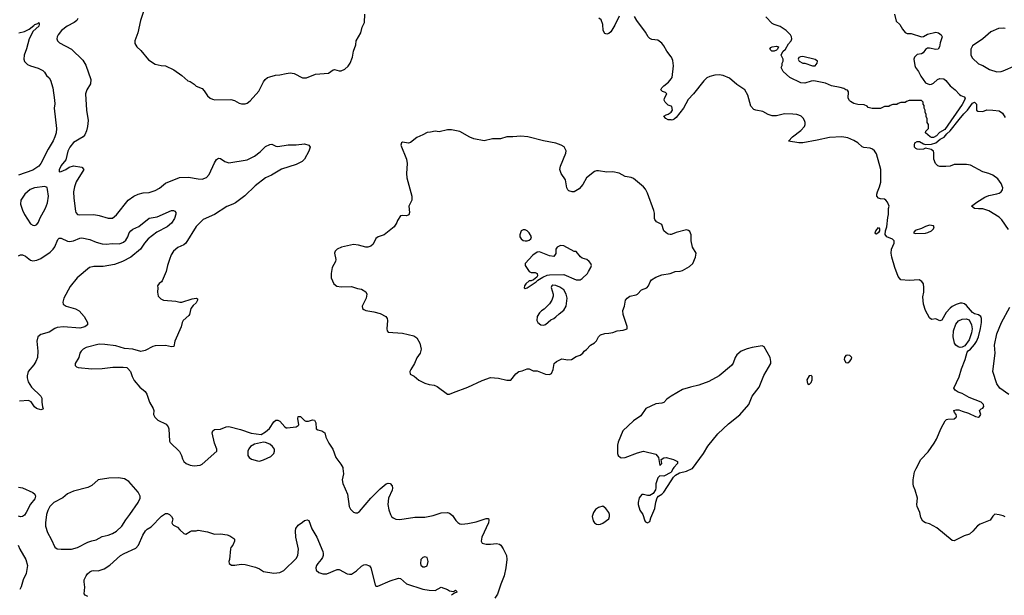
# Model space of a CAD drawing. Header units: inches. Extents: x 1793441 to 1900654, y 320892 to 470514.
# Tile 58 of 99: x 1843623 to 1853262, y 408760 to 414397. Entities that reach past the tile are written whole.
import ezdxf

# ---------------------------------------------------------------- set-up
doc = ezdxf.new("R2010")
doc.units = ezdxf.units.IN
doc.header["$MEASUREMENT"] = 0
for name, color, linetype in [('B8440', 7, 'Continuous'), ('B8441', 7, 'Continuous'), ('B8450', 7, 'Continuous'), ('B8451', 7, 'Continuous')]:
    doc.layers.add(name, color=color, linetype=linetype)

msp = doc.modelspace()

# ---------------------------------------------------------------- linework, layer by layer
at = {"layer": 'B8440', "color": 5}
for points, elevation in [([(1846786.7, 410000), (1846793, 409950), (1846780.7, 409890), (1846786.4, 409853.6), (1846830.3, 409750.3), (1846848, 409630), (1846861.7, 409601.7), (1846890, 409574), (1846910, 409566.8), (1846930, 409567.3), (1846950, 409580.7), (1847058.9, 409710), (1847150, 409802.4), (1847210, 409850.6), (1847230, 409857.3), (1847250, 409854), (1847270.5, 409830.5), (1847270.6, 409810), (1847267.7, 409790), (1847234.4, 409710), (1847225.3, 409650), (1847235.8, 409595.8), (1847251.7, 409551.7), (1847263, 409530), (1847277.7, 409517.7), (1847306, 409506), (1847342.9, 409502.9), (1847490, 409523.6), (1847590, 409526.5), (1847670, 409541.5), (1847750, 409568.7), (1847810, 409572.2), (1847830, 409565.5), (1847860.7, 409540.7), (1847892.2, 409492.2), (1847912.1, 409472.1), (1847930, 409460.5), (1847950, 409457.1), (1848010, 409462.6), (1848090, 409478), (1848190, 409510.4), (1848210.6, 409510.6), (1848216.3, 409496.3), (1848210.7, 409470.7), (1848145.5, 409330), (1848138.8, 409290), (1848142, 409282), (1848150.8, 409270.8), (1848190, 409262), (1848230, 409259.3), (1848290, 409268), (1848319.9, 409259.9), (1848331.9, 409251.9), (1848355.4, 409215.4), (1848387, 409150), (1848390.3, 409110.3), (1848383.1, 409030), (1848367, 408950), (1848332, 408870), (1848300.2, 408770), (1848275.2, 408730)], 280), ([(1850000, 409967.1), (1849997.3, 409962.7), (1849930, 409925.2), (1849890, 409928.7), (1849870.7, 409909.3), (1849851, 409850), (1849850.7, 409810.7), (1849846.1, 409793.9), (1849824.6, 409755.4), (1849790, 409737.7), (1849770, 409736.4), (1849730, 409746.6), (1849714.4, 409745.6), (1849687, 409713), (1849677.6, 409670), (1849678.4, 409650), (1849694.2, 409594.2), (1849724, 409550), (1849741, 409490), (1849750, 409478), (1849770, 409471), (1849790, 409482.8), (1849801.2, 409518.8), (1849841.3, 409610), (1849850, 409672), (1849864.5, 409715.5), (1849875.3, 409730), (1849910, 409750.8), (1849930, 409770.7), (1850000, 409881)], 320), ([(1843610, 409817.6), (1843650, 409811.6), (1843750, 409764.9), (1843772.2, 409750), (1843777.4, 409730), (1843770, 409703.7), (1843727.5, 409652.5), (1843686.5, 409570), (1843670, 409546), (1843650, 409531.3), (1843630, 409529.6), (1843610, 409536.3)], 260), ([(1844290, 408749.5), (1844262.5, 408762.5), (1844253.2, 408773.2), (1844260.9, 408840.9), (1844252.3, 408890), (1844254.5, 408910), (1844272.3, 408950), (1844286.6, 408970), (1844309.8, 408990.2), (1844330, 409000.4), (1844350, 409003.8), (1844390, 409000.7), (1844450, 409020.5), (1844505.1, 409054.9), (1844610, 409150.4), (1844644, 409170), (1844759.5, 409220.5), (1844785.2, 409250), (1844829.6, 409350), (1844852.7, 409390), (1844870, 409407.3), (1844910, 409430.6), (1845010, 409536), (1845050, 409562), (1845070, 409562), (1845090, 409552), (1845110, 409531.3), (1845121, 409510), (1845111.3, 409470), (1845116.9, 409456.9), (1845127.1, 409447.1), (1845167.9, 409427.9), (1845190, 409401), (1845230, 409364.7), (1845250, 409358), (1845290, 409384.7), (1845306, 409390), (1845349.1, 409390.9), (1845370, 409396), (1845462.5, 409382.5), (1845530, 409358), (1845590, 409362.8), (1845653.4, 409353.4), (1845681.4, 409341.4), (1845717.5, 409317.5), (1845726, 409310), (1845726.8, 409290), (1845710.5, 409249.5), (1845690.7, 409229.3), (1845685.8, 409214.2), (1845677.3, 409110), (1845671, 409090), (1845672, 409070), (1845696, 409056), (1845730, 409054), (1845790, 409063), (1845830, 409060.5), (1845930, 409036.3), (1845970, 409019.1), (1846010, 408994.4), (1846110, 408978), (1846170, 408983.6), (1846210, 409001.7), (1846330, 409121.7), (1846346.8, 409150), (1846352.5, 409210), (1846325.6, 409330), (1846321.2, 409390), (1846326.1, 409413.9), (1846350, 409445.7), (1846390, 409477), (1846410, 409491.8), (1846438.4, 409498.4), (1846452.3, 409492.3), (1846483.7, 409410), (1846532.4, 409330), (1846589, 409190), (1846593.4, 409170), (1846593.7, 409150), (1846586, 409130), (1846574.9, 409110), (1846540.3, 409070), (1846527.6, 409050), (1846521.7, 409030), (1846525.7, 409005.7), (1846550, 408984.2), (1846590, 408970.3), (1846630, 408970.3), (1846730, 409012.4), (1846750, 409012.7), (1846830, 408970.6), (1846850, 408966), (1846870, 408968.2), (1846920.1, 408999.9), (1846970, 409044), (1846990, 409057.3), (1847010, 409062), (1847048.1, 409048.1), (1847060.5, 409030), (1847103.1, 408863.1), (1847110.6, 408850.6), (1847130, 408847.7), (1847250, 408900.3), (1847330, 408926), (1847350, 408925.5), (1847410, 408870.5), (1847570, 408820.2), (1847630, 408808.9), (1847690, 408807.2), (1847750, 408838), (1847810, 408817.1), (1847830, 408803), (1847870, 408797.3), (1847890.5, 408810.5), (1847899.8, 408799.8), (1847901, 408790), (1847878.8, 408781.2), (1847850, 408759.5)], 260), ([(1843607.2, 409250), (1843624.2, 409210), (1843681.7, 409110), (1843699.6, 409050), (1843686.8, 408973.2), (1843655.8, 408910), (1843636.7, 408843.3), (1843622.6, 408817.4)], 260)]:
    msp.add_lwpolyline(points, dxfattribs=dict(at, elevation=elevation))
for points, elevation in [([(1844590, 409911.3), (1844493.8, 409906.2), (1844390, 409889.7), (1844330, 409836.4), (1844290, 409814.2), (1844150, 409779.2), (1844090, 409752.3), (1844046, 409714), (1843957, 409670), (1843918, 409630), (1843898.4, 409590), (1843885.6, 409550), (1843873.6, 409470), (1843875.3, 409435.3), (1843895.5, 409375.5), (1843931.8, 409310), (1843968.2, 409230), (1843990, 409215.8), (1844030, 409210.2), (1844130, 409212.6), (1844190, 409229.1), (1844290, 409280.2), (1844330, 409294.3), (1844370, 409301.7), (1844430, 409334.9), (1844490, 409349.1), (1844530, 409365.5), (1844570, 409388), (1844623.1, 409436.9), (1844660.6, 409499.4), (1844700.4, 409550), (1844782, 409670), (1844801.1, 409710), (1844801.5, 409730), (1844782.7, 409770), (1844690, 409875.4), (1844650, 409900.5)], 280), ([(1849330, 409632), (1849290, 409620.9), (1849259.9, 409600.1), (1849239.3, 409570), (1849226.7, 409530), (1849236.3, 409490), (1849250, 409470.8), (1849270, 409457.3), (1849290, 409453.4), (1849310, 409456.3), (1849330, 409467.7), (1849389.2, 409510), (1849396, 409530), (1849396, 409550), (1849389.3, 409570), (1849359.3, 409610)], 320), ([(1847590, 409136.3), (1847570, 409131.3), (1847550, 409108.7), (1847545.2, 409070), (1847550, 409054.8), (1847570, 409037), (1847590, 409037), (1847610, 409048.8), (1847621, 409090), (1847610, 409129.4)], 280)]:
    msp.add_lwpolyline(points, close=True, dxfattribs=dict(at, elevation=elevation))
at = {"layer": 'B8441', "color": 5}
for points, elevation in [([(1844842.3, 414497.7), (1844804.9, 414390), (1844778.7, 414270), (1844750.4, 414190), (1844750, 414164.7), (1844768.2, 414130), (1844810, 414096.3), (1844884.7, 414004.7), (1844950, 413963), (1845008.3, 413948.3), (1845050, 413944), (1845130, 413906), (1845210.6, 413850.6), (1845270, 413798), (1845290.8, 413790.8), (1845330, 413764.7), (1845350, 413744.7), (1845410, 413722), (1845430, 413702), (1845461, 413650), (1845487.9, 413627.9), (1845510, 413617.3), (1845533, 413613), (1845690, 413616), (1845725.8, 413605.8), (1845770, 413581.3), (1845793.5, 413573.5), (1845830, 413573.7), (1845850, 413581.3), (1845878.4, 413601.6), (1845962.2, 413697.8), (1846009.7, 413790), (1846026, 413810), (1846050, 413830.3), (1846070, 413838.7), (1846126, 413854), (1846170, 413856.9), (1846230, 413871.5), (1846270, 413875.8), (1846310, 413869.1), (1846390, 413829.1), (1846430, 413826.3), (1846517.8, 413862.2), (1846645.1, 413874.9), (1846690, 413906), (1846706, 413910), (1846750, 413896.3), (1846770, 413896.3), (1846806.8, 413913.2), (1846837.5, 413942.5), (1846857.2, 413970), (1846879.3, 414030), (1846889.5, 414090.5), (1846913.2, 414150), (1846917.2, 414190), (1846961.2, 414270), (1846976.5, 414323.5), (1846997.2, 414370), (1847000.9, 414450)], 320), ([(1844192.2, 414410), (1844180.4, 414390), (1844157.1, 414370), (1844087.5, 414332.5), (1844031.7, 414290), (1843998.3, 414250), (1843989, 414230), (1843987.6, 414210), (1843994, 414190), (1844012.7, 414170), (1844130, 414108.7), (1844241.8, 414001.8), (1844271.2, 413951.2), (1844319.5, 413810), (1844315.8, 413770), (1844278.3, 413710), (1844268.1, 413670), (1844277, 413510), (1844293.4, 413410), (1844287.4, 413350), (1844277.4, 413310), (1844258.9, 413270), (1844242.6, 413250), (1844150, 413193.2), (1844113, 413150), (1844094.2, 413110), (1844073.7, 413026.3), (1844030, 412969.2), (1844007.7, 412927.7), (1844007.9, 412907.9), (1844030, 412910.8), (1844072.7, 412930), (1844106.5, 412953.5), (1844150, 412965.3), (1844231.7, 412951.7), (1844250.5, 412930.5), (1844176.9, 412810), (1844160, 412760), (1844150.2, 412710), (1844153, 412650), (1844170, 412522), (1844173, 412510), (1844187.3, 412490), (1844210, 412484.9), (1844350, 412489.1), (1844399.5, 412479.5), (1844490, 412451.8), (1844530, 412453.7), (1844570, 412485.7), (1844685.6, 412630), (1844739.5, 412670), (1844780.9, 412690), (1844830, 412702.7), (1844890, 412704.4), (1844950, 412724.4), (1844990, 412747.6), (1845050, 412796.5), (1845187, 412853), (1845275.6, 412855.6), (1845370, 412838.7), (1845410, 412836), (1845449.8, 412850.2), (1845477.3, 412882.7), (1845530, 412994.9), (1845550, 413028.2), (1845570, 413040.5), (1845590, 413038), (1845630, 413008), (1845670, 412995.8), (1845850, 413025.6), (1845920.4, 413059.6), (1845976.6, 413103.4), (1846030, 413155.8), (1846070, 413175.8), (1846090, 413177.1), (1846130, 413159.3), (1846150, 413155.8), (1846250, 413170.3), (1846330, 413170.3), (1846410, 413180.4), (1846452, 413170), (1846464.7, 413150), (1846454, 413110), (1846410.6, 413030), (1846387.3, 413010), (1846330, 412978.9), (1846186, 412934), (1846086.1, 412873.9), (1846030, 412848.2), (1845928.5, 412770), (1845827.5, 412672.5), (1845734.9, 412605.1), (1845710, 412589.8), (1845650, 412567.8), (1845530, 412489.8), (1845420.3, 412439.7), (1845348.6, 412371.4), (1845248.2, 412210), (1845227.9, 412192.1), (1845170, 412166.3), (1845128.8, 412130), (1845106.8, 412093.2), (1845088.9, 412050), (1845068, 411990), (1845057.1, 411930), (1845018.8, 411841.2), (1845011.3, 411828.7), (1844987.1, 411812.9), (1844971.3, 411790), (1844974.8, 411770), (1844970.7, 411730), (1844979.1, 411690), (1845002.9, 411662.9), (1845030, 411650.5), (1845150, 411640.7), (1845190, 411630.7), (1845210, 411630.7), (1845310, 411662.8), (1845350, 411670.7), (1845362, 411662), (1845364.7, 411650), (1845350, 411624), (1845321.3, 411598.7), (1845299.1, 411570), (1845285.5, 411510), (1845279.5, 411500.5), (1845222, 411450), (1845213, 411430), (1845204.9, 411390), (1845142.8, 411250), (1845130, 411198), (1845110, 411194), (1845050, 411206.6), (1844950, 411201.6), (1844924.4, 411195.6), (1844850, 411158.4), (1844810, 411146.6), (1844730, 411169.3), (1844650, 411177), (1844563.3, 411203.3), (1844457.4, 411217.4), (1844401.2, 411218.8), (1844274.4, 411185.6), (1844242.8, 411170), (1844222.8, 411150), (1844210.8, 411130), (1844201, 411090), (1844166.8, 411030), (1844166.8, 411010), (1844178, 410998), (1844194, 410990), (1844330, 410977.4), (1844430, 410980.8), (1844532.9, 410992.9), (1844635.2, 410995.2), (1844670, 410990.8), (1844682.5, 410982.5), (1844707.7, 410950), (1844722.3, 410902.3), (1844744.4, 410864.4), (1844798, 410798), (1844850, 410756.3), (1844866, 410730), (1844892.7, 410650), (1844930.4, 410590), (1844934.4, 410570), (1844933.4, 410530), (1844944.4, 410504.4), (1844976.3, 410476.3), (1845055.6, 410435.6), (1845074.8, 410410), (1845082.8, 410390), (1845090.5, 410270), (1845096.4, 410256.4), (1845187.5, 410167.5), (1845206.9, 410130), (1845215.9, 410095.9), (1845228.9, 410070), (1845252.2, 410050), (1845290, 410033.2), (1845330, 410028.2), (1845390, 410035.6), (1845410, 410043.5), (1845553.2, 410170), (1845553.2, 410190), (1845530, 410249), (1845505.6, 410350), (1845512.7, 410370), (1845530, 410384.9), (1845590, 410386), (1845644, 410410), (1845671.5, 410411.5), (1845782.8, 410382.8), (1845890, 410347.7), (1845985.6, 410334.4), (1846030, 410360.7), (1846067.8, 410392.2), (1846110, 410458), (1846130, 410476), (1846150, 410474.8), (1846170, 410466), (1846218, 410410), (1846230, 410401), (1846240.7, 410400.7), (1846330, 410411), (1846350, 410422), (1846355.3, 410430), (1846344, 410490), (1846350, 410512), (1846370, 410512), (1846410, 410472), (1846425.4, 410465.4), (1846450, 410464.7), (1846490, 410478), (1846510, 410474), (1846522.8, 410450), (1846524.7, 410390), (1846540.5, 410380.5), (1846582, 410370), (1846610, 410352), (1846620.7, 410310), (1846650.4, 410250), (1846688.2, 410190), (1846718.4, 410110), (1846765.5, 410045.5), (1846785.5, 410010), (1846786.7, 410000)], 280), ([(1849490, 414432.7), (1849450, 414343.7), (1849410, 414278.4), (1849390, 414260.7), (1849370, 414255.1), (1849350, 414261.2), (1849335.6, 414290), (1849329.8, 414350), (1849315.5, 414395.5), (1849293.3, 414413.3)], 280), ([(1850000, 414033.5), (1849956.9, 414090), (1849930, 414142), (1849910, 414167), (1849870, 414196.2), (1849810, 414204.5), (1849790, 414214.5), (1849774.5, 414230), (1849750, 414276), (1849662.7, 414390), (1849642.7, 414430)], 280), ([(1843615.3, 414270), (1843670, 414282.7), (1843716.2, 414303.8), (1843761.2, 414338.8), (1843769.4, 414350), (1843799.6, 414360.4), (1843810, 414370.8), (1843814.2, 414354.2), (1843810, 414335.3), (1843754.2, 414285.8), (1843715.3, 414210), (1843690.5, 414110.5), (1843665.7, 414050), (1843661.7, 414010), (1843668.3, 413988.3), (1843699.2, 413959.2), (1843730, 413944), (1843803.1, 413923.1), (1843850, 413899.1), (1843864.7, 413884.7), (1843884.9, 413850), (1843910, 413827.7), (1843924.8, 413804.8), (1843945.7, 413730), (1843964.4, 413610), (1843966.2, 413573.8), (1843960.4, 413530), (1843982.3, 413330), (1843978.3, 413290), (1843967.9, 413250), (1843950.2, 413210), (1843900.2, 413130), (1843830.2, 412990), (1843810, 412964), (1843750, 412922), (1843610, 412875)], 260), ([(1850000, 413550.7), (1849970, 413560.9), (1849942.4, 413590), (1849931.8, 413610), (1849936.2, 413630), (1849957.2, 413670), (1849943.7, 413683.7), (1849915.1, 413695.1), (1849899, 413710), (1849909.5, 413730), (1849927.8, 413750), (1849975.7, 413784.3), (1850000, 413817)], 280), ([(1850000, 413415.4), (1849970, 413418), (1849948.1, 413428.1), (1849930, 413451.3), (1849950, 413466.8), (1849970, 413470.6), (1849999, 413490), (1850000, 413491.5)], 280), ([(1850000, 412294.6), (1849990, 412293.2), (1849970, 412297.2), (1849950, 412308.7), (1849929.4, 412329.4), (1849908.7, 412390), (1849857.5, 412417.5), (1849840.1, 412440.1), (1849836, 412450), (1849836.2, 412503.8), (1849831.3, 412530), (1849770, 412697), (1849750, 412737.6), (1849730, 412759.7), (1849630, 412841.7), (1849610, 412851), (1849550, 412862.3), (1849490, 412892.6), (1849430, 412906.9), (1849370, 412903.5), (1849290, 412916.2), (1849270, 412916.2), (1849251.3, 412910), (1849172.8, 412847.2), (1849136.3, 412783.7), (1849098.6, 412741.4), (1849050, 412712.6), (1849029.8, 412709.8), (1848999.5, 412719.5), (1848987.8, 412730), (1848978, 412750), (1848964.5, 412830), (1848923.6, 412890), (1848911.5, 412930), (1848917.1, 412962.9), (1848969.3, 413090), (1848971.8, 413111.8), (1848951.9, 413151.9), (1848922, 413170), (1848870, 413189.5), (1848750, 413211.6), (1848598, 413250), (1848530, 413258), (1848449.4, 413249.4), (1848390, 413249.2), (1848330, 413229.4), (1848250, 413229.5), (1848170, 413212.3), (1848068.7, 413230), (1848030, 413247), (1847930, 413303.7), (1847850, 413319), (1847810, 413317.2), (1847730, 413299), (1847690, 413304), (1847645.4, 413294.6), (1847610, 413294), (1847570, 413268), (1847510, 413242), (1847450, 413194), (1847430, 413189.2), (1847370, 413197.2), (1847361, 413190), (1847354.8, 413170), (1847410.2, 413030.2), (1847414.9, 412990), (1847408.3, 412891.7), (1847412.9, 412850), (1847463.1, 412670), (1847462, 412630), (1847432.2, 412570), (1847439.5, 412510), (1847433.3, 412486.7), (1847410, 412475.1), (1847370, 412479.5), (1847350, 412476), (1847321, 412430), (1847316, 412410), (1847287.3, 412370), (1847190, 412289.3), (1847132, 412270), (1847110, 412255.3), (1847082.8, 412197.2), (1847061.4, 412178.6), (1847030, 412169.2), (1847010, 412169.2), (1846938, 412190), (1846890, 412195.6), (1846772, 412170), (1846730, 412149), (1846711, 412130), (1846704.7, 412110), (1846717.3, 412050), (1846714, 412030), (1846680.5, 411970), (1846670.6, 411910), (1846673, 411870), (1846696.3, 411810), (1846727.6, 411787.6), (1846770, 411780.3), (1846870, 411784), (1846930, 411764.9), (1846970, 411757.3), (1847012.5, 411732.5), (1847020.7, 411710), (1847013, 411670), (1846974, 411590), (1846978.8, 411570), (1846990, 411558.8), (1847010.4, 411550.4), (1847090, 411537.1), (1847150, 411519.3), (1847206.8, 411490), (1847219.1, 411470), (1847223, 411450), (1847216.3, 411370), (1847218.8, 411350), (1847230, 411336), (1847370, 411326.4), (1847479.9, 411299.9), (1847510, 411281), (1847540.7, 411230), (1847554.4, 411170), (1847542.4, 411130), (1847510, 411085.2), (1847488, 411030), (1847450.5, 410970), (1847443, 410950), (1847446.2, 410926.2), (1847484.7, 410904.7), (1847530, 410867.3), (1847590, 410837.3), (1847630, 410824), (1847678.5, 410818.5), (1847710, 410806), (1847810, 410730.8), (1847830, 410730.6), (1847870, 410744.9), (1848010, 410797.4), (1848150, 410864.4), (1848230, 410894.4), (1848310, 410887.3), (1848390, 410866), (1848430, 410866), (1848478, 410930), (1848510, 410950.3), (1848541.6, 410958.4), (1848590, 410979.1), (1848610, 410976.3), (1848650, 410958.8), (1848690, 410957.3), (1848770, 410924), (1848810, 410922.8), (1848830, 410932), (1848845.2, 410970), (1848854, 411030), (1848879, 411050), (1848930, 411074.8), (1848990, 411066), (1849026, 411070), (1849070, 411098), (1849110, 411111.3), (1849135.3, 411130), (1849148, 411150), (1849172.9, 411167.1), (1849209.3, 411210.7), (1849250, 411232), (1849270, 411252), (1849288.7, 411290), (1849310, 411311), (1849350, 411324), (1849390, 411326), (1849430, 411334.8), (1849470, 411350.8), (1849530, 411356), (1849568, 411370), (1849569, 411391), (1849529.8, 411510), (1849526, 411550), (1849542.3, 411590), (1849553.7, 411650), (1849569.8, 411670), (1849594, 411690), (1849657, 411703), (1849670, 411710.2), (1849710, 411752.2), (1849760.7, 411770), (1849778, 411790), (1849793.3, 411830), (1849807.3, 411850), (1849850, 411875.8), (1849910, 411899.3), (1849990, 411912.7), (1850000, 411916.3)], 320), ([(1843610, 412085.3), (1843630, 412093.1), (1843650, 412094.3), (1843680.4, 412080.4), (1843730, 412041.1), (1843750, 412035.6), (1843790, 412041.6), (1843830, 412057.4), (1843919.8, 412120.2), (1843950.5, 412149.5), (1843967.8, 412172.2), (1843997.1, 412242.9), (1844010, 412259.1), (1844030, 412257.6), (1844089.3, 412229.3), (1844110, 412224.2), (1844149.3, 412230), (1844210, 412258.9), (1844230, 412261.7), (1844310, 412243.2), (1844370, 412217.8), (1844430, 412202), (1844470, 412197.6), (1844530, 412204.2), (1844598.2, 412201.8), (1844640.3, 412219.7), (1844660.6, 412239.4), (1844679.7, 412270), (1844695.1, 412310), (1844710.9, 412329.1), (1844730, 412344.4), (1844790, 412372.7), (1844890, 412454.6), (1844970, 412467.4), (1845110, 412528.2), (1845127.9, 412527.9), (1845141.4, 412521.4), (1845150.5, 412510.5), (1845152.5, 412492.5), (1845138.9, 412450), (1845110, 412405.6), (1845066, 412370), (1844965.1, 412314.9), (1844881.6, 412250), (1844843.8, 412210), (1844806.3, 412150), (1844710, 412072.1), (1844630, 412029.9), (1844550, 412000.8), (1844439, 411981), (1844350, 411980.5), (1844304.9, 411970), (1844185.3, 411870), (1844117.5, 411782.5), (1844055.8, 411670), (1844044.9, 411630), (1844046.8, 411610), (1844076, 411590), (1844170, 411564.6), (1844204.8, 411544.8), (1844254.9, 411490), (1844287.7, 411430), (1844284.9, 411410), (1844259.1, 411390), (1844210, 411376.2), (1844050, 411389), (1843990, 411382.9), (1843966.5, 411373.5), (1843910, 411336.8), (1843830, 411314.5), (1843800.9, 411290), (1843789.2, 411250), (1843801.6, 411150), (1843795.6, 411090), (1843781.3, 411050), (1843761.7, 411018.3), (1843706.3, 410950), (1843694.6, 410910), (1843694.6, 410890), (1843704.9, 410850), (1843737.7, 410797.7), (1843830.5, 410710), (1843839.1, 410690), (1843839.5, 410650), (1843845.3, 410605.3), (1843852.7, 410590), (1843850, 410582), (1843830, 410577.6), (1843786.6, 410590), (1843766.3, 410606.3), (1843734.4, 410654.4), (1843710, 410667.6), (1843619.1, 410660.9)], 260), ([(1850000, 410709.5), (1849981.5, 410698.5), (1849958.3, 410681.7), (1849930, 410649.2), (1849910, 410640.9), (1849850, 410634.3), (1849751, 410590), (1849702.3, 410517.7), (1849630.8, 410470), (1849526.7, 410370), (1849482, 410258), (1849475.8, 410230), (1849474.9, 410150), (1849482, 410130), (1849502.8, 410110), (1849510, 410106.7), (1849550, 410110.3), (1849670, 410155.3), (1849730.5, 410170.5), (1849850, 410142.8), (1849876, 410110), (1849890, 410032), (1849908, 410050), (1849902, 410090), (1849930, 410107.3), (1849950, 410108), (1850000, 410095.5)], 320)]:
    msp.add_lwpolyline(points, dxfattribs=dict(at, elevation=elevation))
for points, elevation in [([(1843870, 412765.1), (1843768.6, 412751.4), (1843725.9, 412734.1), (1843672.4, 412690), (1843632.7, 412630), (1843630.4, 412590), (1843650, 412531), (1843670.3, 412490.3), (1843730, 412398.8), (1843750, 412384.9), (1843770, 412382), (1843790, 412390.7), (1843805.6, 412414.4), (1843820.4, 412450), (1843875.6, 412550), (1843895.8, 412604.2), (1843904.2, 412670), (1843895.2, 412735.2), (1843890, 412753.2)], 280), ([(1848570, 412338), (1848550, 412338), (1848531.6, 412328.4), (1848518, 412290), (1848518, 412270), (1848531.3, 412250), (1848550, 412236), (1848570, 412231), (1848590, 412231), (1848610, 412238), (1848628, 412250), (1848634, 412270), (1848608.7, 412310), (1848590, 412328.7)], 340), ([(1848915.9, 412184.1), (1848884.7, 412170), (1848871.3, 412150), (1848870, 412106), (1848850, 412078), (1848810, 412084), (1848710, 412125.2), (1848690, 412119.3), (1848647.3, 412090), (1848572, 412010), (1848572, 411990), (1848610, 411932), (1848630, 411922), (1848670, 411922), (1848690, 411912), (1848692, 411890), (1848683.6, 411876.4), (1848652, 411848), (1848630, 411838), (1848610, 411838), (1848578, 411810), (1848564.7, 411790), (1848562, 411770), (1848570, 411764.7), (1848590, 411772), (1848678, 411830), (1848694, 411846), (1848745.2, 411874.8), (1848786.3, 411893.7), (1848810, 411898.8), (1848950, 411902.8), (1849070, 411850.8), (1849110, 411850.8), (1849130, 411861), (1849181.2, 411910), (1849190, 411932), (1849215.3, 411970), (1849219, 411990), (1849214, 412010), (1849199, 412030), (1849175.3, 412050), (1849130, 412062), (1849113.6, 412073.6), (1849070, 412126), (1849050, 412128), (1848950, 412183.7)], 340), ([(1848842.8, 411797.2), (1848832, 411790), (1848825.4, 411774.6), (1848844.7, 411710), (1848844.7, 411690), (1848830.7, 411650), (1848810, 411615.3), (1848758, 411562), (1848730, 411545.2), (1848710, 411525.2), (1848687.3, 411490), (1848686, 411450), (1848696, 411430), (1848724.7, 411410), (1848750, 411405.5), (1848770, 411413.4), (1848822.8, 411457.2), (1848850, 411470.5), (1848872.2, 411487.8), (1848902.3, 411517.7), (1848950, 411553.4), (1848971.3, 411590), (1848980.9, 411670), (1848972.7, 411710), (1848949, 411750), (1848910, 411777.2), (1848870, 411794)], 340), ([(1846010, 410260.9), (1845920.9, 410239.1), (1845882.6, 410217.4), (1845865.7, 410194.3), (1845856.4, 410170), (1845857.1, 410130), (1845870, 410108), (1845893.1, 410093.1), (1845950, 410075.6), (1845970, 410074.7), (1846010, 410085.6), (1846080.8, 410119.2), (1846109.8, 410150), (1846117.4, 410170), (1846116.3, 410190), (1846098, 410218), (1846070, 410238.4), (1846030, 410257)], 280)]:
    msp.add_lwpolyline(points, close=True, dxfattribs=dict(at, elevation=elevation))
at = {"layer": 'B8450', "color": 5}
for points, elevation in [([(1850000, 409881), (1850022.9, 409917.1), (1850042.9, 409937.1), (1850082.4, 409957.6), (1850150, 409974.4), (1850206.6, 410000)], 320), ([(1850019.9, 410000), (1850000, 409967.1)], 320), ([(1853269.5, 409529.5), (1853250, 409539.3), (1853210, 409549.4), (1853170, 409552.7), (1853150, 409535.3), (1853123, 409497), (1853024.5, 409455.5), (1852999.9, 409440.1), (1852953, 409387), (1852920.8, 409359.2), (1852870, 409343), (1852770, 409294.7), (1852750, 409295.6), (1852600.1, 409420.1), (1852530, 409459), (1852490, 409469.2), (1852465.1, 409485.1), (1852443.2, 409523.2), (1852434, 409570), (1852409.2, 409630), (1852406, 409650), (1852413.2, 409710), (1852389.3, 409790), (1852372.3, 409830), (1852369.6, 409850), (1852369.6, 409890), (1852382, 409970), (1852397.6, 410000)], 280)]:
    msp.add_lwpolyline(points, dxfattribs=dict(at, elevation=elevation))
at = {"layer": 'B8451', "color": 5}
for points, elevation in [([(1852187, 414450), (1852201.8, 414381.8), (1852238.4, 414350), (1852263.9, 414303.9), (1852290, 414273.4), (1852310, 414263), (1852350, 414260.5), (1852450, 414228.4), (1852470, 414233.7), (1852510, 414254.9), (1852590, 414275.3), (1852618.8, 414270), (1852644.9, 414250), (1852653.7, 414230), (1852634.4, 414170), (1852628.3, 414131.7), (1852613.4, 414110), (1852590, 414104.2), (1852530, 414119.7), (1852510, 414118.9), (1852490, 414106.6), (1852468.5, 414071.5), (1852450, 414062), (1852410, 414058), (1852384, 414030), (1852376, 414010), (1852385.5, 413950), (1852393, 413930), (1852422.8, 413890), (1852444.1, 413844.1), (1852490, 413778.8), (1852530, 413764), (1852550, 413764.9), (1852570, 413774), (1852608.4, 413811.6), (1852630, 413821.6), (1852670, 413818), (1852690, 413802.8), (1852730.4, 413750.4), (1852781, 413710), (1852823.5, 413663.5), (1852834.4, 413654.4), (1852870, 413641), (1852878.8, 413630), (1852873.4, 413610), (1852850, 413566), (1852679.2, 413320.8), (1852628.5, 413291.5), (1852599.2, 413260.8), (1852570, 413245.1), (1852550, 413244.5), (1852535.3, 413250), (1852489, 413290), (1852494, 413306), (1852518, 413330), (1852518, 413370), (1852508, 413390), (1852507.3, 413427.3), (1852498, 413450), (1852498, 413470), (1852488, 413490), (1852488, 413510), (1852478, 413530), (1852476.4, 413556.4), (1852468.4, 413568.4), (1852466, 413590), (1852450, 413606), (1852330, 413606), (1852303.6, 413596.4), (1852290, 413586), (1852250, 413586), (1852223.6, 413576.4), (1852210, 413566), (1852170, 413566), (1852143.6, 413556.4), (1852130, 413546), (1852090, 413546), (1852050, 413528), (1851969.1, 413529.1), (1851930, 413538), (1851918, 413550), (1851890, 413563.7), (1851827.3, 413567.3), (1851790, 413578), (1851755.9, 413595.9), (1851745.6, 413605.6), (1851732.7, 413630), (1851735.3, 413690), (1851728, 413708), (1851710, 413708.7), (1851690, 413722), (1851653.6, 413733.6), (1851570, 413749.2), (1851510, 413774), (1851398, 413798), (1851370, 413794), (1851310, 413774), (1851270, 413779), (1851162, 413830), (1851098, 413890), (1851078, 413930), (1851086, 413950), (1851086, 413970), (1851098, 413990), (1851098, 414010), (1851078, 414050), (1851094.6, 414085.4), (1851118, 414110), (1851150, 414162), (1851175.3, 414190), (1851182, 414210), (1851178, 414230), (1851168.4, 414248.4), (1851126, 414290), (1851068, 414330), (1851010, 414349.2), (1850990, 414361.2), (1850926.3, 414426.3)], 260), ([(1853270, 414312), (1853250, 414315.6), (1853204.7, 414310), (1853130, 414279), (1853050.3, 414209.7), (1852950, 414142.7), (1852932.3, 414107.7), (1852935.3, 414050), (1852950, 414019.3), (1853010, 413965.7), (1853050, 413948.9), (1853117.3, 413910), (1853190, 413887.6), (1853230, 413888.9), (1853250, 413896), (1853370, 413947.6)], 280), ([(1850000, 413817), (1850009.8, 413830.2), (1850023.8, 413943.8), (1850016.8, 413996.8), (1850002.7, 414030), (1850000, 414033.5)], 280), ([(1852397.6, 410000), (1852444.5, 410090), (1852516.1, 410163.9), (1852575.1, 410250), (1852597, 410290), (1852642.7, 410397.3), (1852682.7, 410470), (1852697, 410483), (1852710, 410486), (1852770, 410487.7), (1852790, 410503), (1852794.3, 410510), (1852791.3, 410531.3), (1852773.2, 410550), (1852769, 410570), (1852790, 410577.3), (1852815.2, 410575.2), (1852850, 410564.4), (1852910, 410542.4), (1852978.8, 410510), (1853010, 410505.5), (1853019.5, 410510), (1853030.9, 410530), (1853019, 410570), (1853034, 410586), (1853050, 410593.4), (1853060.5, 410610), (1853058, 410630), (1853035.1, 410650), (1852917.3, 410697.3), (1852850, 410734.7), (1852810, 410749.5), (1852781.2, 410770), (1852769, 410790), (1852820.7, 410899.3), (1852841.2, 410978.8), (1852877.6, 411070), (1852898, 411142), (1852906.3, 411153.7), (1852930, 411171), (1852970, 411217.3), (1852990, 411244), (1853010, 411291), (1853030, 411372), (1853038.7, 411430), (1853039.5, 411470), (1853031.6, 411491.6), (1853010, 411505.2), (1852970, 411517.2), (1852950, 411529), (1852890, 411599.3), (1852872.9, 411612.9), (1852850, 411619.5), (1852830, 411619.5), (1852790, 411609.4), (1852750.5, 411589.5), (1852730, 411573.2), (1852690.8, 411530), (1852650, 411455.3), (1852628.9, 411448.9), (1852590, 411468), (1852550, 411462), (1852530, 411478), (1852489.2, 411550), (1852469.6, 411609.6), (1852464.4, 411684.4), (1852472.8, 411730), (1852474.2, 411774.2), (1852469.6, 411809.6), (1852453.4, 411833.4), (1852429.3, 411849.3), (1852330, 411842.7), (1852250, 411849.3), (1852221.5, 411881.5), (1852189.5, 411970), (1852160.5, 412070), (1852153.6, 412110), (1852156.2, 412150), (1852184, 412210), (1852184, 412230), (1852166.6, 412246.6), (1852110, 412271.8), (1852094.5, 412294.5), (1852098.3, 412330), (1852110.9, 412370), (1852120.2, 412459.8), (1852128, 412490), (1852128.4, 412548.4), (1852133.2, 412570), (1852119, 412610), (1852102, 412630), (1852090, 412639), (1852050, 412642), (1852030, 412648.7), (1852015.3, 412670), (1852014, 412690), (1852019.3, 412710), (1852041.2, 412758.8), (1852053.3, 412806.7), (1852054, 412930), (1852010, 413083.7), (1851992.4, 413112.4), (1851971.8, 413130), (1851950, 413138.3), (1851886, 413146), (1851870, 413153.3), (1851827.8, 413190), (1851790, 413215.6), (1851730, 413239.3), (1851670, 413249.8), (1851550, 413243.5), (1851430, 413216.1), (1851290, 413190.9), (1851249.8, 413189.8), (1851150, 413208.7), (1851186.6, 413250), (1851270, 413310.5), (1851304.5, 413350), (1851312, 413370), (1851312.3, 413390), (1851306.6, 413410), (1851292.7, 413432.7), (1851272.3, 413452.3), (1851250, 413462.9), (1851230, 413469.6), (1851192.9, 413472.9), (1851110, 413474), (1851030, 413456.8), (1850990, 413457.2), (1850950, 413469.8), (1850898, 413498), (1850830.6, 413510.6), (1850810, 413519.2), (1850781.5, 413550), (1850750, 413657.2), (1850722.9, 413710), (1850641.8, 413761.8), (1850570, 413825.1), (1850507.9, 413852.1), (1850470, 413856.2), (1850427.5, 413852.5), (1850378, 413842), (1850350, 413829.2), (1850320.7, 413799.3), (1850219.5, 413670), (1850165.9, 413614.1), (1850119.6, 413530), (1850050, 413439.5), (1850030, 413422), (1850010, 413414.5), (1850000, 413415.4)], 280), ([(1850000, 413491.5), (1850012.7, 413510), (1850008, 413548), (1850000, 413550.7)], 280), ([(1853302, 412342), (1853237.5, 412437.5), (1853210, 412463.1), (1853110, 412524.2), (1853050, 412544.5), (1853010, 412543.6), (1852969.7, 412549.7), (1852942, 412570), (1852993.2, 412610), (1853070, 412659.5), (1853110, 412674.6), (1853190, 412690.2), (1853210, 412696.9), (1853230, 412710.4), (1853243.5, 412730), (1853246.4, 412750), (1853232.3, 412792.3), (1853199.4, 412839.4), (1853150, 412874.8), (1853110, 412892.3), (1853050, 412905.7), (1852930, 412974), (1852890, 412978.9), (1852770, 412978), (1852730, 412963.6), (1852690, 412958.4), (1852630, 412959.3), (1852610, 412965.2), (1852589.3, 412990), (1852572.7, 413030), (1852572.7, 413092.7), (1852568.7, 413110), (1852544.5, 413124.5), (1852490, 413138), (1852470, 413128), (1852430, 413126), (1852409.8, 413129.8), (1852396.1, 413136.1), (1852383.6, 413150), (1852381.6, 413170), (1852387.3, 413190), (1852410, 413204.9), (1852430, 413203.8), (1852470, 413180.5), (1852490, 413174), (1852550, 413179.1), (1852590, 413190.6), (1852632.6, 413227.4), (1852672.1, 413247.9), (1852699.1, 413280.9), (1852732.6, 413307.4), (1852819.2, 413420.8), (1852865.2, 413474.8), (1852902.4, 413510), (1852950, 413578.8), (1852969.5, 413590.5), (1852990.6, 413570.6), (1852990.8, 413510), (1853002, 413502), (1853050, 413498.4), (1853090, 413513), (1853150, 413512.4), (1853210, 413504.9), (1853242.9, 413482.9), (1853270, 413438.8)], 260), ([(1850000, 411916.3), (1850038, 411930), (1850090, 411934.4), (1850110, 411940.4), (1850178.5, 411981.5), (1850211.8, 412010), (1850237, 412070), (1850245.2, 412110), (1850207.8, 412170), (1850196.2, 412230), (1850194.5, 412290), (1850181.5, 412321.5), (1850170, 412332.7), (1850150, 412339.3), (1850050, 412312.3), (1850010, 412296), (1850000, 412294.6)], 320), ([(1853305.8, 410725.8), (1853217.6, 410790), (1853188.9, 410830), (1853150.7, 410950), (1853171.1, 411130), (1853166.8, 411210), (1853190, 411320.5), (1853234.6, 411430), (1853317.2, 411582.8)], 260), ([(1850206.6, 410000), (1850210, 410001.6), (1850317.4, 410150), (1850358.8, 410221.2), (1850458.5, 410341.5), (1850561.8, 410438.2), (1850673.3, 410526.7), (1850760.9, 410630), (1850793.6, 410710), (1850861, 410799), (1850908.4, 410911.6), (1850975.1, 411030), (1850977, 411050), (1850969.5, 411090), (1850910, 411194.5), (1850890, 411202.9), (1850793.3, 411186.7), (1850744.8, 411175.2), (1850686.8, 411150), (1850644.2, 411115.8), (1850627.7, 411090), (1850607.5, 411032.5), (1850590, 411009), (1850470.3, 410909.7), (1850370, 410854.7), (1850270, 410817.4), (1850190, 410799.8), (1850110, 410774.8), (1850000, 410709.5)], 320), ([(1850000, 410095.5), (1850022, 410090), (1850062, 410070), (1850062, 410050), (1850026, 410010), (1850019.9, 410000)], 320)]:
    msp.add_lwpolyline(points, dxfattribs=dict(at, elevation=elevation))
for points, elevation in [([(1851010, 414088.7), (1850986, 414090), (1850966, 414110), (1850976.4, 414123.6), (1850989.1, 414130.9), (1851030, 414138), (1851051.1, 414131.1), (1851042, 414110), (1851030, 414098)], 260), ([(1851290, 414038), (1851265.4, 414034.6), (1851250, 414026), (1851244.7, 414010), (1851254, 413990), (1851290, 413972), (1851310, 413972), (1851385.4, 413945.4), (1851410, 413944.7), (1851428.7, 413970), (1851434, 413990), (1851410, 414008.7)], 260), ([(1852010, 412297.2), (1852000.2, 412300.2), (1851997.2, 412310), (1852002.9, 412330), (1852030, 412360.7), (1852040.7, 412350), (1852040.5, 412330), (1852030, 412313.2)], 280), ([(1852530, 412384), (1852490, 412372.3), (1852450, 412353.2), (1852390, 412334), (1852374, 412310), (1852390, 412302), (1852490, 412307.3), (1852511.6, 412311.6), (1852548.7, 412330), (1852568.7, 412350), (1852575.3, 412370), (1852570, 412378)], 280), ([(1852830, 411185.2), (1852810, 411192.7), (1852788, 411208), (1852772.7, 411230), (1852760.7, 411290), (1852762.9, 411350), (1852786.2, 411413.8), (1852811.6, 411448.4), (1852850, 411464.9), (1852887.3, 411467.3), (1852916.3, 411456.3), (1852940.7, 411410), (1852945.5, 411370), (1852940.5, 411330), (1852918.8, 411261.2), (1852876.3, 411203.7), (1852850, 411189)], 280), ([(1851730, 411112.7), (1851710, 411108.7), (1851696, 411090), (1851694.8, 411070), (1851710, 411041), (1851730, 411038), (1851750, 411051.3), (1851764, 411070), (1851768.7, 411090), (1851750, 411108.7)], 320), ([(1851370, 410914), (1851350, 410908), (1851326.8, 410870), (1851335.3, 410835.3), (1851350, 410822.8), (1851370, 410842.8), (1851380.9, 410870), (1851382, 410902)], 320)]:
    msp.add_lwpolyline(points, close=True, dxfattribs=dict(at, elevation=elevation))

doc.saveas('drawing.dxf')
